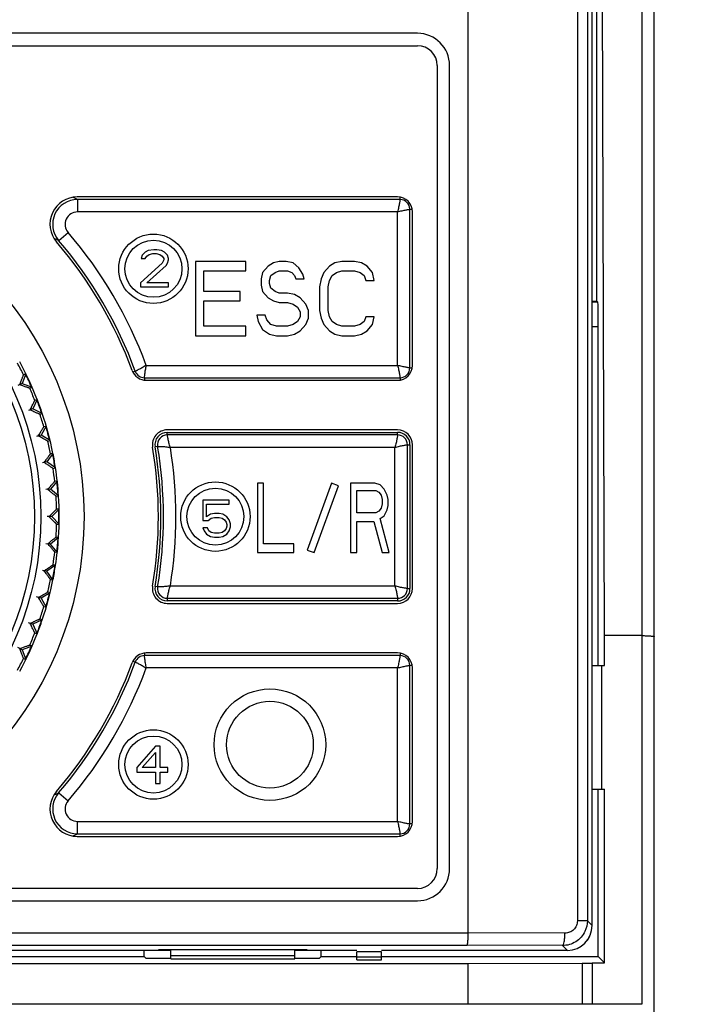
# Model space of a CAD drawing. Header units: millimetres. Extents: x 1117 to 38156, y -1945 to 7303.
# Tile 9 of 256: x 1289 to 1317, y 934 to 974. Entities that reach past the tile are written whole.
import ezdxf

# ---------------------------------------------------------------- set-up
doc = ezdxf.new("R2010")
doc.units = ezdxf.units.MM
doc.styles.get("Standard").update_dxf_attribs({"font": 'arial.ttf'})
doc.dimstyles.new('DIMSTYLE_1', dxfattribs={"dimtxt": 4.2, "dimasz": 3.6, "dimexe": 2.5, "dimexo": 0, "dimgap": 1.05, "dimtad": 1, "dimdsep": 46, "dimtxsty": 'Standard', "dimblk": '_FILLED', "dimblk1": '_FILLED', "dimblk2": '_FILLED', "dimcen": 0.09, "dimazin": 2, "dimtp": 0.01, "dimtm": 0.01, "dimtfac": 1, "dimtofl": 0, "dimtmove": 0, "dimatfit": 3, "dimldrblk": '_FILLED', "dimfxl": 0, "dimtolj": 1, "dimarcsym": 0})

# ---------------------------------------------------------------- blocks, each defined once
blk = doc.blocks.new('_FILLED')
at = {"color": 0, "linetype": 'ByBlock'}
blk.add_solid([(0, 0), (-1, 0.167), (-1, -0.167)], dxfattribs=at)
blk = doc.blocks.new('*D6')
at = {"color": 0, "linetype": 'Continuous', "lineweight": -2}
for p, q in [((1306.059, 1031.323), (1339.614, 1031.323)), ((1337.114, 1027.723), (1337.114, 840.923)), ((1306.059, 837.323), (1339.614, 837.323))]:
    blk.add_line(p, q, dxfattribs=at)
at = {"layer": 'Defpoints', "color": 0, "linetype": 'Continuous'}
for p in [(1306.059, 1031.323), (1306.059, 837.323), (1337.114, 837.323)]:
    blk.add_point(p, dxfattribs=at)
at = {"color": 0, "linetype": 'Continuous', "lineweight": -2, "xscale": 3.6, "yscale": 3.6, "zscale": 3.6}
for p, rotation in [((1337.114, 1031.323), 90), ((1337.114, 837.323), 270)]:
    blk.add_blockref('_FILLED', p, dxfattribs=dict(at, rotation=rotation))
at = {"color": 0, "linetype": 'Continuous', "insert": (1322.73, 934.519), "char_height": 10, "width": 9.25313, "attachment_point": 2, "rotation": 90, "line_spacing_factor": 0.9}
blk.add_mtext('\\A1;194', dxfattribs=at)
blk = doc.blocks.new('*D7')
at = {"color": 0, "linetype": 'Continuous', "lineweight": -2}
for p, q in [((1312.359, 1036.323), (1355.396, 1036.323)), ((1352.896, 1032.723), (1352.896, 836.923)), ((1301.309, 833.323), (1355.396, 833.323))]:
    blk.add_line(p, q, dxfattribs=at)
at = {"layer": 'Defpoints', "color": 0, "linetype": 'Continuous'}
for p in [(1312.359, 1036.323), (1301.309, 833.323), (1352.896, 833.323)]:
    blk.add_point(p, dxfattribs=at)
at = {"color": 0, "linetype": 'Continuous', "lineweight": -2, "xscale": 3.6, "yscale": 3.6, "zscale": 3.6}
for p, rotation in [((1352.896, 1036.323), 90), ((1352.896, 833.323), 270)]:
    blk.add_blockref('_FILLED', p, dxfattribs=dict(at, rotation=rotation))
at = {"color": 0, "linetype": 'Continuous', "insert": (1338.513, 934.741), "char_height": 10, "width": 9.25313, "attachment_point": 2, "rotation": 90, "line_spacing_factor": 0.9}
blk.add_mtext('\\A1;203', dxfattribs=at)

msp = doc.modelspace()

# ---------------------------------------------------------------- linework, layer by layer
at = {"linetype": 'Continuous'}
for p, q in [((1307.559, 937.032), (1307.559, 1021.416)), ((1311.963, 1020.384), (1311.963, 937.517)), ((1312.365, 1020.384), (1312.365, 937.515)), ((1314.559, 1019.971), (1314.559, 934.148)), ((1315.059, 862.323), (1315.059, 1019.971)), ((1312.559, 937.322), (1312.559, 1017.651)), ((1313.059, 949.023), (1312.934, 991.329)), ((1312.745, 962.523), (1312.745, 986.723)), ((1305.509, 973.323), (1250.609, 973.323)), ((1250.609, 972.823), (1305.509, 972.823)), ((1306.309, 972.023), (1306.309, 939.623)), ((1306.809, 939.623), (1306.809, 972.023)), ((1291.686, 966.667), (1291.627, 966.694)), ((1304.709, 966.723), (1291.784, 966.723)), ((1291.794, 966.618), (1291.794, 966.118)), ((1304.809, 966.618), (1291.794, 966.618)), ((1304.809, 966.618), (1304.809, 966.713)), ((1304.704, 966.118), (1291.794, 966.118)), ((1304.704, 959.927), (1304.704, 966.118)), ((1305.204, 959.823), (1305.204, 966.223)), ((1305.204, 966.223), (1305.299, 966.223)), ((1305.309, 959.923), (1305.309, 966.123)), ((1290.931, 965.011), (1290.85, 965.046)), ((1291.036, 964.966), (1291.415, 965.292)), ((1294.652, 964.561), (1294.527, 964.497)), ((1294.87, 964.593), (1294.652, 964.561)), ((1294.995, 964.593), (1294.87, 964.593)), ((1295.183, 964.561), (1294.995, 964.593)), ((1295.308, 964.497), (1295.183, 964.561)), ((1294.402, 964.369), (1294.37, 964.242)), ((1294.37, 964.242), (1294.527, 964.242)), ((1294.527, 964.497), (1294.402, 964.369)), ((1294.527, 964.242), (1294.589, 964.337)), ((1294.589, 964.337), (1294.683, 964.401)), ((1294.683, 964.401), (1294.839, 964.433)), ((1294.839, 964.433), (1294.964, 964.433)), ((1294.964, 964.433), (1295.12, 964.401)), ((1295.12, 964.401), (1295.214, 964.337)), ((1295.214, 964.337), (1295.277, 964.242)), ((1295.277, 964.178), (1295.214, 964.05)), ((1295.277, 964.242), (1295.277, 964.178)), ((1295.433, 964.369), (1295.308, 964.497)), ((1295.464, 964.242), (1295.433, 964.369)), ((1295.433, 964.05), (1295.464, 964.178)), ((1295.464, 964.178), (1295.464, 964.242)), ((1296.559, 964.123), (1296.559, 961.123)), ((1298.584, 964.123), (1296.559, 964.123)), ((1298.584, 963.74), (1298.584, 964.123)), ((1299.934, 964.123), (1299.709, 964.059)), ((1300.215, 964.123), (1299.934, 964.123)), ((1300.497, 964.059), (1300.215, 964.123)), ((1302.465, 964.123), (1302.184, 964.059)), ((1302.972, 964.123), (1302.465, 964.123)), ((1303.253, 964.059), (1302.972, 964.123)), ((1295.214, 964.05), (1294.339, 963.252)), ((1294.589, 963.252), (1295.37, 963.954)), ((1295.37, 963.954), (1295.433, 964.05)), ((1296.897, 962.91), (1296.897, 963.74)), ((1296.897, 963.74), (1298.584, 963.74)), ((1299.484, 963.931), (1299.259, 963.676)), ((1299.709, 964.059), (1299.484, 963.931)), ((1299.765, 963.676), (1299.934, 963.74)), ((1299.934, 963.74), (1300.272, 963.74)), ((1300.272, 963.74), (1300.44, 963.676)), ((1300.722, 963.867), (1300.497, 964.059)), ((1300.89, 963.612), (1300.722, 963.867)), ((1301.959, 963.931), (1301.734, 963.676)), ((1302.184, 964.059), (1301.959, 963.931)), ((1302.24, 963.676), (1302.465, 963.74)), ((1302.465, 963.74), (1302.972, 963.74)), ((1302.972, 963.74), (1303.197, 963.676)), ((1303.478, 963.931), (1303.253, 964.059)), ((1303.703, 963.676), (1303.478, 963.931)), ((1299.259, 963.676), (1299.203, 963.42)), ((1299.203, 963.42), (1299.203, 963.165)), ((1299.54, 963.357), (1299.597, 963.548)), ((1299.54, 963.229), (1299.54, 963.357)), ((1299.597, 963.548), (1299.765, 963.676)), ((1300.44, 963.676), (1300.553, 963.548)), ((1300.553, 963.548), (1300.609, 963.42)), ((1300.609, 963.42), (1300.947, 963.42)), ((1300.947, 963.42), (1300.89, 963.612)), ((1301.622, 963.42), (1301.565, 963.101)), ((1301.734, 963.676), (1301.622, 963.42)), ((1301.903, 963.101), (1301.959, 963.357)), ((1301.959, 963.357), (1302.072, 963.548)), ((1302.072, 963.548), (1302.24, 963.676)), ((1303.197, 963.676), (1303.365, 963.548)), ((1303.365, 963.548), (1303.422, 963.357)), ((1303.422, 963.357), (1303.759, 963.357)), ((1303.759, 963.357), (1303.703, 963.676)), ((1294.339, 963.252), (1294.339, 963.093)), ((1294.339, 963.093), (1295.464, 963.093)), ((1295.464, 963.252), (1294.589, 963.252)), ((1295.464, 963.093), (1295.464, 963.252)), ((1299.203, 963.165), (1299.259, 962.91)), ((1299.597, 963.038), (1299.54, 963.229)), ((1299.765, 962.91), (1299.597, 963.038)), ((1301.565, 963.101), (1301.565, 962.144)), ((1301.903, 962.144), (1301.903, 963.101)), ((1298.359, 962.91), (1296.897, 962.91)), ((1296.897, 961.506), (1296.897, 962.527)), ((1296.897, 962.527), (1298.359, 962.527)), ((1298.359, 962.527), (1298.359, 962.91)), ((1299.259, 962.91), (1299.484, 962.655)), ((1299.484, 962.655), (1299.709, 962.527)), ((1299.709, 962.527), (1299.934, 962.463)), ((1299.934, 962.846), (1299.765, 962.91)), ((1300.272, 962.846), (1299.934, 962.846)), ((1300.553, 962.782), (1300.272, 962.846)), ((1300.778, 962.655), (1300.553, 962.782)), ((1301.003, 962.399), (1300.778, 962.655)), ((1312.559, 962.523), (1312.745, 962.523)), ((1312.789, 962.479), (1312.745, 962.523)), ((1299.934, 962.463), (1300.272, 962.463)), ((1300.272, 962.463), (1300.497, 962.399)), ((1300.497, 962.399), (1300.665, 962.272)), ((1300.665, 962.272), (1300.778, 962.08)), ((1301.115, 962.144), (1301.003, 962.399)), ((1301.115, 961.825), (1301.115, 962.144)), ((1301.565, 962.144), (1301.622, 961.825)), ((1301.959, 961.889), (1301.903, 962.144)), ((1312.789, 962.479), (1312.559, 962.479)), ((1299.034, 961.952), (1299.09, 961.697)), ((1299.372, 961.952), (1299.034, 961.952)), ((1299.428, 961.761), (1299.372, 961.952)), ((1299.597, 961.569), (1299.428, 961.761)), ((1300.778, 961.889), (1300.665, 961.697)), ((1300.778, 962.08), (1300.778, 961.889)), ((1301.003, 961.569), (1301.115, 961.825)), ((1301.622, 961.825), (1301.734, 961.569)), ((1302.072, 961.697), (1301.959, 961.889)), ((1303.422, 961.889), (1303.365, 961.697)), ((1303.759, 961.889), (1303.422, 961.889)), ((1303.703, 961.569), (1303.759, 961.889)), ((1298.584, 961.506), (1296.897, 961.506)), ((1298.584, 961.123), (1298.584, 961.506)), ((1299.09, 961.697), (1299.259, 961.378)), ((1299.259, 961.378), (1299.54, 961.186)), ((1299.822, 961.506), (1299.597, 961.569)), ((1300.272, 961.506), (1299.822, 961.506)), ((1300.497, 961.569), (1300.272, 961.506)), ((1300.665, 961.697), (1300.497, 961.569)), ((1300.778, 961.314), (1301.003, 961.569)), ((1301.734, 961.569), (1301.959, 961.314)), ((1302.24, 961.569), (1302.072, 961.697)), ((1302.465, 961.506), (1302.24, 961.569)), ((1302.972, 961.506), (1302.465, 961.506)), ((1303.197, 961.569), (1302.972, 961.506)), ((1303.365, 961.697), (1303.197, 961.569)), ((1303.478, 961.314), (1303.703, 961.569)), ((1312.806, 961.479), (1312.559, 961.479)), ((1312.806, 947.823), (1312.806, 961.479)), ((1296.559, 961.123), (1298.584, 961.123)), ((1299.54, 961.186), (1299.822, 961.123)), ((1299.822, 961.123), (1300.272, 961.123)), ((1300.272, 961.123), (1300.553, 961.186)), ((1300.553, 961.186), (1300.778, 961.314)), ((1301.959, 961.314), (1302.184, 961.186)), ((1302.184, 961.186), (1302.465, 961.123)), ((1302.465, 961.123), (1302.972, 961.123)), ((1302.972, 961.123), (1303.253, 961.186)), ((1303.253, 961.186), (1303.478, 961.314)), ((1294.573, 959.927), (1304.704, 959.927)), ((1305.204, 959.823), (1305.299, 959.823)), ((1289.712, 959.586), (1289.568, 959.189)), ((1289.712, 959.586), (1289.62, 959.543)), ((1294.127, 959.687), (1294.039, 959.655)), ((1294.498, 959.428), (1294.498, 959.333)), ((1294.498, 959.428), (1304.809, 959.428)), ((1304.809, 959.428), (1304.809, 959.332)), ((1289.569, 959.19), (1289.395, 959.109)), ((1289.568, 959.189), (1289.465, 959.141)), ((1289.568, 959.189), (1289.964, 959.045)), ((1289.872, 959.002), (1289.964, 959.045)), ((1294.568, 959.323), (1304.709, 959.323)), ((1289.993, 958.166), (1289.813, 958.101)), ((1289.991, 958.166), (1289.885, 958.127)), ((1290.17, 958.548), (1289.991, 958.166)), ((1290.374, 957.987), (1289.991, 958.166)), ((1290.17, 958.548), (1290.074, 958.513)), ((1290.278, 957.953), (1290.374, 957.987)), ((1290.536, 957.475), (1290.325, 957.109)), ((1290.536, 957.475), (1290.437, 957.448)), ((1290.326, 957.11), (1290.141, 957.06)), ((1290.325, 957.109), (1290.215, 957.08)), ((1290.69, 956.898), (1290.325, 957.109)), ((1304.709, 957.323), (1295.418, 957.323)), ((1295.418, 957.118), (1295.418, 957.223)), ((1295.418, 957.223), (1304.709, 957.223)), ((1304.709, 957.118), (1295.418, 957.118)), ((1304.709, 957.118), (1304.709, 957.223)), ((1290.592, 956.872), (1290.69, 956.898)), ((1295.029, 956.658), (1294.925, 956.64)), ((1304.604, 956.618), (1295.541, 956.618)), ((1304.604, 951.027), (1304.604, 956.618)), ((1305.104, 950.923), (1305.104, 956.723)), ((1305.104, 956.723), (1305.209, 956.723)), ((1305.209, 956.723), (1305.209, 950.923)), ((1305.309, 950.923), (1305.309, 956.723)), ((1290.806, 956.373), (1290.564, 956.028)), ((1290.806, 956.373), (1290.706, 956.356)), ((1290.566, 956.028), (1290.377, 955.995)), ((1290.564, 956.028), (1290.453, 956.008)), ((1290.91, 955.786), (1290.564, 956.028)), ((1290.81, 955.768), (1290.91, 955.786)), ((1290.98, 955.252), (1290.709, 954.929)), ((1290.98, 955.252), (1290.879, 955.244)), ((1299.059, 955.173), (1299.059, 952.373)), ((1299.304, 955.173), (1299.059, 955.173)), ((1299.304, 952.73), (1299.304, 955.173)), ((1302.041, 955.173), (1301.059, 952.475)), ((1301.341, 952.373), (1302.323, 955.07)), ((1302.323, 955.07), (1302.041, 955.173)), ((1302.816, 955.173), (1302.816, 952.373)), ((1303.796, 955.173), (1302.816, 955.173)), ((1304, 955.113), (1303.796, 955.173)), ((1304.163, 954.934), (1304, 955.113)), ((1290.711, 954.93), (1290.519, 954.913)), ((1290.709, 954.929), (1290.596, 954.919)), ((1291.032, 954.658), (1290.709, 954.929)), ((1290.931, 954.649), (1291.032, 954.658)), ((1303.061, 953.981), (1303.061, 954.875)), ((1303.061, 954.875), (1303.837, 954.875)), ((1303.837, 954.875), (1303.959, 954.815)), ((1303.959, 954.815), (1304.041, 954.696)), ((1304.041, 954.696), (1304.082, 954.517)), ((1304.286, 954.696), (1304.163, 954.934)), ((1304.327, 954.517), (1304.286, 954.696)), ((1296.849, 954.493), (1296.849, 953.663)), ((1297.912, 954.493), (1296.849, 954.493)), ((1297.005, 953.822), (1297.005, 954.333)), ((1297.005, 954.333), (1297.912, 954.333)), ((1297.912, 954.333), (1297.912, 954.493)), ((1304.082, 954.339), (1304.041, 954.16)), ((1304.082, 954.517), (1304.082, 954.339)), ((1304.286, 954.1), (1304.327, 954.279)), ((1304.327, 954.279), (1304.327, 954.517)), ((1290.759, 953.823), (1290.567, 953.823)), ((1290.757, 953.823), (1290.644, 953.823)), ((1291.056, 954.121), (1290.757, 953.823)), ((1291.056, 953.524), (1290.757, 953.823)), ((1291.056, 954.121), (1290.954, 954.121)), ((1297.162, 953.918), (1297.005, 953.822)), ((1297.318, 953.95), (1297.162, 953.918)), ((1297.193, 953.759), (1297.318, 953.79)), ((1297.505, 953.95), (1297.318, 953.95)), ((1297.318, 953.79), (1297.505, 953.79)), ((1297.662, 953.918), (1297.505, 953.95)), ((1297.505, 953.79), (1297.63, 953.759)), ((1297.818, 953.822), (1297.662, 953.918)), ((1297.912, 953.695), (1297.818, 953.822)), ((1303.837, 953.981), (1303.061, 953.981)), ((1303.959, 954.041), (1303.837, 953.981)), ((1304.041, 954.16), (1303.959, 954.041)), ((1304, 953.743), (1304.163, 953.862)), ((1304.163, 953.862), (1304.286, 954.1)), ((1290.954, 953.524), (1291.056, 953.524)), ((1296.849, 953.663), (1297.068, 953.663)), ((1297.068, 953.663), (1297.193, 953.759)), ((1297.63, 953.759), (1297.724, 953.695)), ((1297.724, 953.695), (1297.787, 953.599)), ((1297.787, 953.599), (1297.818, 953.503)), ((1297.818, 953.439), (1297.787, 953.344)), ((1297.818, 953.503), (1297.818, 953.439)), ((1297.974, 953.535), (1297.912, 953.695)), ((1297.912, 953.248), (1297.974, 953.408)), ((1297.974, 953.408), (1297.974, 953.535)), ((1303.061, 952.373), (1303.061, 953.624)), ((1303.061, 953.624), (1303.755, 953.624)), ((1303.755, 953.624), (1304.082, 952.373)), ((1304.367, 952.373), (1304, 953.743)), ((1291.032, 952.987), (1290.709, 952.716)), ((1291.032, 952.987), (1290.931, 952.996)), ((1296.849, 953.376), (1296.912, 953.248)), ((1297.037, 953.376), (1296.849, 953.376)), ((1296.912, 953.248), (1297.005, 953.12)), ((1297.005, 953.12), (1297.162, 953.025)), ((1297.099, 953.248), (1297.037, 953.376)), ((1297.193, 953.184), (1297.099, 953.248)), ((1297.162, 953.025), (1297.318, 952.993)), ((1297.318, 953.152), (1297.193, 953.184)), ((1297.505, 953.152), (1297.318, 953.152)), ((1297.318, 952.993), (1297.505, 952.993)), ((1297.63, 953.184), (1297.505, 953.152)), ((1297.505, 952.993), (1297.662, 953.025)), ((1297.724, 953.248), (1297.63, 953.184)), ((1297.662, 953.025), (1297.818, 953.12)), ((1297.787, 953.344), (1297.724, 953.248)), ((1297.818, 953.12), (1297.912, 953.248)), ((1290.711, 952.716), (1290.519, 952.732)), ((1290.709, 952.716), (1290.596, 952.726)), ((1290.98, 952.393), (1290.709, 952.716)), ((1300.529, 952.73), (1299.304, 952.73)), ((1300.529, 952.373), (1300.529, 952.73)), ((1290.879, 952.402), (1290.98, 952.393)), ((1299.059, 952.373), (1300.529, 952.373)), ((1301.059, 952.475), (1301.341, 952.373)), ((1302.816, 952.373), (1303.061, 952.373)), ((1304.082, 952.373), (1304.367, 952.373)), ((1290.91, 951.86), (1290.564, 951.618)), ((1290.91, 951.86), (1290.81, 951.877)), ((1290.566, 951.617), (1290.377, 951.651)), ((1290.564, 951.618), (1290.453, 951.637)), ((1290.806, 951.272), (1290.564, 951.618)), ((1290.706, 951.29), (1290.806, 951.272)), ((1295.029, 950.988), (1294.925, 951.005)), ((1295.543, 951.027), (1304.604, 951.027)), ((1290.69, 950.747), (1290.325, 950.536)), ((1290.69, 950.747), (1290.592, 950.773)), ((1305.104, 950.923), (1305.209, 950.923)), ((1290.326, 950.536), (1290.141, 950.585)), ((1290.325, 950.536), (1290.215, 950.565)), ((1290.325, 950.536), (1290.536, 950.171)), ((1295.418, 950.528), (1295.418, 950.423)), ((1295.418, 950.528), (1304.709, 950.528)), ((1304.709, 950.423), (1295.418, 950.423)), ((1295.418, 950.323), (1304.709, 950.323)), ((1304.709, 950.528), (1304.709, 950.423)), ((1290.437, 950.197), (1290.536, 950.171)), ((1289.993, 949.479), (1289.813, 949.545)), ((1289.991, 949.48), (1289.885, 949.518)), ((1290.374, 949.658), (1289.991, 949.48)), ((1289.991, 949.48), (1290.17, 949.097)), ((1290.374, 949.658), (1290.278, 949.693)), ((1290.074, 949.132), (1290.17, 949.097)), ((1313.059, 947.823), (1313.059, 949.023)), ((1314.559, 949.023), (1313.059, 949.023)), ((1289.964, 948.6), (1289.872, 948.643)), ((1289.569, 948.455), (1289.395, 948.537)), ((1289.568, 948.456), (1289.465, 948.504)), ((1289.964, 948.6), (1289.568, 948.456)), ((1289.568, 948.456), (1289.712, 948.06)), ((1294.498, 948.312), (1294.498, 948.218)), ((1304.709, 948.323), (1294.568, 948.323)), ((1304.809, 948.313), (1304.809, 948.218)), ((1289.62, 948.103), (1289.712, 948.06)), ((1294.039, 947.99), (1294.127, 947.958)), ((1304.809, 948.218), (1294.498, 948.218)), ((1304.704, 947.718), (1294.573, 947.718)), ((1304.704, 941.527), (1304.704, 947.718)), ((1305.204, 941.423), (1305.204, 947.823)), ((1305.299, 947.823), (1305.204, 947.823)), ((1305.309, 941.523), (1305.309, 947.723)), ((1312.559, 947.823), (1313.059, 947.823)), ((1312.936, 947.823), (1312.936, 942.823)), ((1294.939, 944.563), (1294.189, 943.701)), ((1294.408, 943.701), (1294.939, 944.307)), ((1295.127, 944.563), (1294.939, 944.563)), ((1294.939, 944.307), (1294.939, 943.701)), ((1295.127, 943.701), (1295.127, 944.563)), ((1294.189, 943.701), (1294.189, 943.509)), ((1294.189, 943.509), (1294.939, 943.509)), ((1294.939, 943.701), (1294.408, 943.701)), ((1294.939, 943.509), (1294.939, 943.063)), ((1295.439, 943.701), (1295.127, 943.701)), ((1295.127, 943.063), (1295.127, 943.509)), ((1295.127, 943.509), (1295.439, 943.509)), ((1295.439, 943.509), (1295.439, 943.701)), ((1294.939, 943.063), (1295.127, 943.063)), ((1290.985, 942.657), (1291.036, 942.679)), ((1291.036, 942.679), (1291.415, 942.353)), ((1312.559, 942.823), (1313.059, 942.823)), ((1312.806, 936.076), (1312.806, 942.823)), ((1313.059, 935.823), (1313.059, 942.823)), ((1291.794, 941.028), (1291.794, 941.527)), ((1291.794, 941.527), (1304.704, 941.527)), ((1305.299, 941.423), (1305.204, 941.423)), ((1291.746, 941.005), (1291.794, 941.028)), ((1291.784, 940.923), (1304.709, 940.923)), ((1291.794, 941.028), (1304.809, 941.028)), ((1304.809, 940.932), (1304.809, 941.028)), ((1305.509, 938.823), (1250.609, 938.823)), ((1250.609, 938.323), (1305.509, 938.323)), ((1312.365, 937.517), (1311.963, 937.517)), ((1312.559, 937.322), (1312.365, 937.517)), ((1248.559, 937.032), (1307.559, 937.032)), ((1311.461, 937.019), (1307.559, 937.032)), ((1248.609, 936.532), (1307.51, 936.532)), ((1295.559, 936.323), (1260.559, 936.323)), ((1294.487, 936.076), (1294.487, 936.323)), ((1295.059, 936.323), (1295.059, 936.349)), ((1301.059, 936.349), (1295.059, 936.349)), ((1295.559, 935.98), (1295.559, 936.349)), ((1300.559, 935.98), (1300.559, 936.349)), ((1303.059, 936.323), (1300.559, 936.323)), ((1301.059, 936.323), (1301.059, 936.349)), ((1301.631, 936.076), (1301.631, 936.323)), ((1311.559, 936.323), (1304.059, 936.323)), ((1311.363, 936.519), (1307.51, 936.532)), ((1311.559, 936.323), (1311.363, 936.519)), ((1261.631, 936.076), (1294.487, 936.076)), ((1294.487, 936.076), (1294.559, 936.004)), ((1294.559, 936.004), (1295.559, 936.004)), ((1295.559, 936.123), (1300.559, 936.123)), ((1295.559, 935.98), (1300.559, 935.98)), ((1300.559, 936.004), (1301.559, 936.004)), ((1301.631, 936.076), (1301.559, 936.004)), ((1301.631, 936.076), (1303.059, 936.076)), ((1303.059, 935.936), (1303.059, 936.261)), ((1304.059, 936.261), (1303.059, 936.261)), ((1304.059, 936.052), (1303.059, 936.052)), ((1303.059, 935.936), (1304.059, 935.936)), ((1304.059, 935.936), (1304.059, 936.261)), ((1304.059, 936.076), (1312.806, 936.076)), ((1313.059, 935.823), (1312.806, 936.076)), ((1248.559, 935.788), (1307.559, 935.788)), ((1307.559, 935.788), (1312.157, 935.804)), ((1307.559, 934.159), (1307.559, 935.788)), ((1312.157, 935.804), (1312.157, 934.154)), ((1312.559, 935.823), (1313.059, 935.823)), ((1312.559, 935.812), (1312.559, 934.151)), ((1307.559, 934.159), (1248.559, 934.159)), ((1312.157, 934.154), (1307.559, 934.159)), ((1314.559, 934.148), (1312.559, 934.148))]:
    msp.add_line(p, q, dxfattribs=at)
for centre, radius in [((1278.059, 953.823), 14), ((1278.059, 953.823), 12.258), ((1278.059, 953.823), 12), ((1294.859, 963.823), 1.4), ((1294.859, 963.823), 1.15), ((1297.359, 953.823), 1.4), ((1297.359, 953.823), 1.15), ((1299.559, 944.623), 2.25), ((1299.559, 944.623), 1.75), ((1294.859, 943.823), 1.4), ((1294.859, 943.823), 1.15)]:
    msp.add_circle(centre, radius, dxfattribs=at)
for centre, radius, start, end in [((1305.509, 972.023), 1.3, 0, 90), ((1305.509, 972.023), 0.8, 0, 90), ((1291.784, 965.623), 1.1, 90, 220.6876), ((1291.794, 965.618), 1, 90.0182, 220.6368), ((1275.185, 930.46), 39.79, 65.3277, 65.4991), ((1304.709, 966.123), 0.6, 0, 90), ((1304.809, 966.223), 0.395, 0, 90), ((1291.794, 965.618), 0.5, 89.9797, 220.668), ((1275.722, 929.605), 38.535, 66.5844, 66.7533), ((1278.059, 953.823), 17, 20.2789, 40.6876), ((1278.059, 953.823), 17.105, 20.051, 40.6549), ((1278.059, 953.823), 17.605, 20.2886, 40.6553), ((1278.059, 953.823), 12.898, 26.325, 28.675), ((1278.059, 953.823), 13, 21.3147, 28.6853), ((1304.709, 959.923), 0.6, 270, 0), ((1304.809, 959.823), 0.395, 270, 0), ((1278.059, 953.823), 12.983, 23.6796, 26.3193), ((1294.568, 959.923), 0.6, 200.2789, 270), ((1294.498, 959.823), 0.395, 200.051, 270), ((1278.059, 953.823), 12.898, 21.325, 23.675), ((1278.059, 953.823), 12.983, 18.6983, 21.1577), ((1278.059, 953.823), 13, 18.6934, 21.3099), ((1278.059, 953.823), 12.898, 16.325, 18.675), ((1278.059, 953.823), 13, 11.3147, 18.6853), ((1278.059, 953.823), 12.983, 13.6789, 16.323), ((1295.418, 956.723), 0.6, 90, 189.484), ((1295.418, 956.723), 0.5, 90, 189.484), ((1295.418, 956.723), 0.395, 90, 189.484), ((1304.709, 956.723), 0.6, 0, 90), ((1304.709, 956.723), 0.5, 0, 90), ((1304.709, 956.723), 0.395, 0, 90), ((1278.059, 953.823), 12.898, 11.325, 13.675), ((1278.059, 953.823), 17, 350.516, 9.484), ((1278.059, 953.823), 17.1, 350.516, 9.484), ((1278.059, 953.823), 17.205, 350.516, 9.484), ((1278.059, 953.823), 17.705, 350.9167, 9.0839), ((1278.059, 953.823), 12.983, 8.6978, 11.1544), ((1278.059, 953.823), 13, 8.6928, 11.3076), ((1278.059, 953.823), 12.898, 6.325, 8.675), ((1278.059, 953.823), 13, 3.7007, 8.6853), ((1278.059, 953.823), 12.983, 3.699, 6.332), ((1278.059, 953.823), 12.898, 1.325, 3.675), ((1278.059, 953.823), 13, 356.3147, 3.6853), ((1278.059, 953.823), 12.983, 358.6827, 1.1682), ((1278.059, 953.823), 12.898, 356.325, 358.675), ((1278.059, 953.823), 13, 351.3147, 356.2993), ((1278.059, 953.823), 12.983, 353.668, 356.301), ((1278.059, 953.823), 12.898, 351.325, 353.675), ((1278.059, 953.823), 12.983, 348.6973, 351.1549), ((1278.059, 953.823), 13, 348.6924, 351.3072), ((1278.059, 953.823), 13, 341.3147, 348.6853), ((1278.059, 953.823), 12.898, 346.325, 348.675), ((1295.418, 950.923), 0.6, 170.516, 270), ((1295.418, 950.923), 0.5, 170.516, 270), ((1278.059, 953.823), 12.983, 343.677, 346.3211), ((1295.418, 950.923), 0.395, 170.516, 270), ((1304.709, 950.923), 0.6, 270, 0), ((1304.709, 950.923), 0.5, 270, 0), ((1304.709, 950.923), 0.395, 270, 0), ((1278.059, 953.823), 12.898, 341.325, 343.675), ((1278.059, 953.823), 12.983, 338.6951, 341.1531), ((1278.059, 953.823), 13, 338.6901, 341.3066), ((1278.059, 953.823), 13, 331.3147, 338.6853), ((1278.059, 953.823), 12.898, 336.325, 338.675), ((1278.059, 953.823), 12.983, 333.6807, 336.3204), ((1294.568, 947.723), 0.6, 90, 159.7211), ((1304.709, 947.723), 0.6, 0, 90), ((1278.059, 953.823), 12.898, 331.325, 333.675), ((1278.059, 953.823), 17, 319.3124, 339.7211), ((1278.059, 953.823), 17.105, 319.345, 339.949), ((1294.498, 947.823), 0.395, 90, 159.949), ((1304.809, 947.823), 0.395, 0, 90), ((1278.059, 953.823), 17.605, 319.3447, 339.7115), ((1291.784, 942.023), 1.1, 139.3124, 270), ((1291.794, 942.028), 1, 139.3632, 269.9818), ((1275.688, 978.12), 38.622, 293.1156, 293.3337), ((1291.794, 942.027), 0.5, 139.3329, 270.0204), ((1304.709, 941.523), 0.6, 270, 0), ((1304.809, 941.423), 0.395, 270, 0), ((1275.28, 976.976), 39.561, 294.3927, 294.5966), ((1305.509, 939.623), 1.3, 270, 0), ((1305.509, 939.623), 0.8, 270, 0)]:
    msp.add_arc(centre, radius, start, end, dxfattribs=at)
for centre, major_axis, ratio, start_param, end_param in [((1312.788, 961.479), (0, 1), 0.017455, -1.570796, -0.017453), ((1311.559, 937.323), (-0.707, 0.707), 0.999695, -3.926839, -2.356347), ((1311.559, 937.323), (0.707, -0.707), 0.999695, 0.15704, 0.426971), ((1312.059, 935.812), (0.5, 0), 0.017455, -1.373401, 0), ((1312.059, 934.151), (0.5, 0), 0.005236, 0, 1.373401)]:
    msp.add_ellipse(centre, major_axis=major_axis, ratio=ratio, start_param=start_param, end_param=end_param, dxfattribs=at)
for points, knots in [([(1304.809, 966.618), (1304.809, 966.614), (1304.807, 966.6), (1304.803, 966.57), (1304.795, 966.523), (1304.784, 966.461), (1304.77, 966.386), (1304.744, 966.27), (1304.723, 966.179), (1304.704, 966.118)], [0, 0, 0, 0, 0.022317, 0.081844, 0.176208, 0.301587, 0.452932, 0.624181, 1, 1, 1, 1]), ([(1304.704, 966.118), (1304.766, 966.136), (1304.881, 966.164), (1305.019, 966.193), (1305.11, 966.209), (1305.157, 966.217), (1305.187, 966.22), (1305.2, 966.223), (1305.204, 966.223)], [0, 0, 0, 0, 0.375828, 0.698411, 0.823801, 0.918165, 0.977677, 1, 1, 1, 1]), ([(1294.571, 959.927), (1294.518, 959.894), (1294.415, 959.835), (1294.293, 959.769), (1294.212, 959.728), (1294.17, 959.707), (1294.143, 959.695), (1294.131, 959.688), (1294.127, 959.687)], [0, 0, 0, 0, 0.377312, 0.699761, 0.824674, 0.91856, 0.977761, 1, 1, 1, 1]), ([(1294.498, 959.428), (1294.498, 959.431), (1294.5, 959.445), (1294.503, 959.474), (1294.508, 959.521), (1294.519, 959.611), (1294.539, 959.749), (1294.559, 959.865), (1294.571, 959.927)], [0, 0, 0, 0, 0.02224, 0.081451, 0.175349, 0.300268, 0.622712, 1, 1, 1, 1]), ([(1304.704, 959.927), (1304.723, 959.866), (1304.751, 959.75), (1304.779, 959.613), (1304.795, 959.522), (1304.803, 959.475), (1304.806, 959.445), (1304.809, 959.431), (1304.809, 959.428)], [0, 0, 0, 0, 0.375828, 0.698411, 0.823801, 0.918165, 0.977677, 1, 1, 1, 1]), ([(1305.204, 959.823), (1305.2, 959.823), (1305.187, 959.825), (1305.157, 959.829), (1305.11, 959.837), (1305.048, 959.848), (1304.973, 959.862), (1304.856, 959.887), (1304.766, 959.909), (1304.704, 959.927)], [0, 0, 0, 0, 0.022317, 0.081844, 0.176208, 0.301587, 0.452932, 0.624181, 1, 1, 1, 1]), ([(1289.465, 959.141), (1289.475, 959.168), (1289.494, 959.22), (1289.522, 959.294), (1289.548, 959.362), (1289.57, 959.421), (1289.587, 959.464), (1289.598, 959.493), (1289.605, 959.51), (1289.611, 959.523), (1289.615, 959.533), (1289.618, 959.539), (1289.619, 959.542), (1289.62, 959.543)], [0, 0, 0, 0, 0.199481, 0.385367, 0.554329, 0.702459, 0.82537, 0.875938, 0.918501, 0.952563, 0.977679, 0.993532, 1, 1, 1, 1]), ([(1289.872, 959.002), (1289.871, 959.002), (1289.868, 959.003), (1289.861, 959.004), (1289.851, 959.008), (1289.837, 959.012), (1289.82, 959.018), (1289.79, 959.027), (1289.747, 959.042), (1289.687, 959.063), (1289.619, 959.087), (1289.544, 959.113), (1289.492, 959.132), (1289.465, 959.141)], [0, 0, 0, 0, 0.006467, 0.022314, 0.047417, 0.081484, 0.124046, 0.174615, 0.297555, 0.445709, 0.614672, 0.800566, 1, 1, 1, 1]), ([(1289.885, 958.127), (1289.897, 958.153), (1289.921, 958.203), (1289.955, 958.274), (1289.987, 958.339), (1290.014, 958.396), (1290.035, 958.438), (1290.048, 958.465), (1290.057, 958.482), (1290.063, 958.494), (1290.068, 958.504), (1290.072, 958.51), (1290.073, 958.513), (1290.074, 958.513)], [0, 0, 0, 0, 0.199481, 0.385367, 0.554329, 0.702459, 0.82537, 0.875938, 0.918501, 0.952563, 0.977679, 0.993532, 1, 1, 1, 1]), ([(1290.278, 957.953), (1290.277, 957.952), (1290.274, 957.954), (1290.268, 957.956), (1290.258, 957.96), (1290.245, 957.966), (1290.228, 957.973), (1290.199, 957.985), (1290.157, 958.004), (1290.1, 958.03), (1290.034, 958.059), (1289.961, 958.092), (1289.911, 958.115), (1289.885, 958.127)], [0, 0, 0, 0, 0.006467, 0.022314, 0.047417, 0.081484, 0.124046, 0.174615, 0.297555, 0.445709, 0.614672, 0.800566, 1, 1, 1, 1]), ([(1290.215, 957.08), (1290.23, 957.105), (1290.258, 957.152), (1290.298, 957.221), (1290.335, 957.283), (1290.367, 957.337), (1290.391, 957.376), (1290.408, 957.403), (1290.417, 957.418), (1290.425, 957.43), (1290.431, 957.44), (1290.435, 957.445), (1290.437, 957.448), (1290.437, 957.448)], [0, 0, 0, 0, 0.199481, 0.385367, 0.554329, 0.702459, 0.82537, 0.875938, 0.918501, 0.952563, 0.977679, 0.993532, 1, 1, 1, 1]), ([(1290.592, 956.872), (1290.591, 956.872), (1290.588, 956.874), (1290.582, 956.876), (1290.572, 956.881), (1290.559, 956.888), (1290.543, 956.896), (1290.516, 956.911), (1290.476, 956.933), (1290.42, 956.964), (1290.357, 956.999), (1290.288, 957.039), (1290.24, 957.066), (1290.215, 957.08)], [0, 0, 0, 0, 0.006467, 0.022314, 0.047417, 0.081484, 0.124046, 0.174615, 0.297555, 0.445709, 0.614672, 0.800566, 1, 1, 1, 1]), ([(1295.542, 956.618), (1295.521, 956.679), (1295.495, 956.769), (1295.465, 956.885), (1295.448, 956.96), (1295.435, 957.023), (1295.426, 957.07), (1295.421, 957.1), (1295.418, 957.114), (1295.418, 957.118)], [0, 0, 0, 0, 0.374733, 0.54588, 0.697414, 0.823133, 0.917847, 0.977626, 1, 1, 1, 1]), ([(1304.709, 957.118), (1304.709, 957.114), (1304.707, 957.1), (1304.703, 957.07), (1304.695, 957.023), (1304.684, 956.961), (1304.67, 956.886), (1304.644, 956.77), (1304.623, 956.679), (1304.604, 956.618)], [0, 0, 0, 0, 0.022317, 0.081844, 0.176208, 0.301587, 0.452932, 0.624181, 1, 1, 1, 1]), ([(1295.029, 956.658), (1295.033, 956.658), (1295.047, 956.658), (1295.077, 956.658), (1295.125, 956.657), (1295.189, 956.655), (1295.266, 956.65), (1295.385, 956.64), (1295.478, 956.629), (1295.542, 956.618)], [0, 0, 0, 0, 0.022378, 0.082099, 0.176784, 0.302499, 0.454031, 0.625197, 1, 1, 1, 1]), ([(1304.604, 956.618), (1304.666, 956.636), (1304.781, 956.664), (1304.919, 956.693), (1305.01, 956.709), (1305.057, 956.717), (1305.087, 956.72), (1305.1, 956.723), (1305.104, 956.723)], [0, 0, 0, 0, 0.375828, 0.698411, 0.823801, 0.918165, 0.977677, 1, 1, 1, 1]), ([(1290.453, 956.008), (1290.469, 956.031), (1290.502, 956.076), (1290.548, 956.141), (1290.59, 956.2), (1290.627, 956.251), (1290.654, 956.288), (1290.673, 956.313), (1290.683, 956.327), (1290.692, 956.339), (1290.699, 956.348), (1290.703, 956.352), (1290.705, 956.355), (1290.706, 956.356)], [0, 0, 0, 0, 0.199481, 0.385367, 0.554329, 0.702459, 0.82537, 0.875938, 0.918501, 0.952563, 0.977679, 0.993532, 1, 1, 1, 1]), ([(1290.81, 955.768), (1290.809, 955.768), (1290.806, 955.77), (1290.8, 955.773), (1290.791, 955.779), (1290.779, 955.787), (1290.764, 955.797), (1290.738, 955.814), (1290.699, 955.839), (1290.647, 955.875), (1290.588, 955.916), (1290.522, 955.96), (1290.476, 955.992), (1290.453, 956.008)], [0, 0, 0, 0, 0.006467, 0.022314, 0.047417, 0.081484, 0.124046, 0.174615, 0.297555, 0.445709, 0.614672, 0.800566, 1, 1, 1, 1]), ([(1290.596, 954.919), (1290.615, 954.941), (1290.651, 954.983), (1290.702, 955.044), (1290.749, 955.098), (1290.791, 955.146), (1290.821, 955.181), (1290.842, 955.204), (1290.854, 955.218), (1290.864, 955.228), (1290.871, 955.236), (1290.876, 955.241), (1290.878, 955.244), (1290.879, 955.244)], [0, 0, 0, 0, 0.199481, 0.385367, 0.554329, 0.702459, 0.82537, 0.875938, 0.918501, 0.952563, 0.977679, 0.993532, 1, 1, 1, 1]), ([(1290.931, 954.649), (1290.93, 954.649), (1290.927, 954.652), (1290.922, 954.655), (1290.913, 954.662), (1290.902, 954.671), (1290.887, 954.682), (1290.863, 954.701), (1290.827, 954.73), (1290.778, 954.77), (1290.722, 954.816), (1290.661, 954.866), (1290.618, 954.901), (1290.596, 954.919)], [0, 0, 0, 0, 0.006467, 0.022314, 0.047417, 0.081484, 0.124046, 0.174615, 0.297555, 0.445709, 0.614672, 0.800566, 1, 1, 1, 1]), ([(1290.644, 953.823), (1290.664, 953.843), (1290.704, 953.881), (1290.761, 953.937), (1290.812, 953.987), (1290.858, 954.031), (1290.891, 954.063), (1290.913, 954.085), (1290.927, 954.097), (1290.937, 954.107), (1290.945, 954.114), (1290.951, 954.118), (1290.953, 954.121), (1290.954, 954.121)], [0, 0, 0, 0, 0.199427, 0.385377, 0.554373, 0.70251, 0.825451, 0.876005, 0.918557, 0.952613, 0.977701, 0.993537, 1, 1, 1, 1]), ([(1290.954, 953.524), (1290.953, 953.524), (1290.951, 953.527), (1290.945, 953.531), (1290.937, 953.538), (1290.927, 953.548), (1290.913, 953.561), (1290.891, 953.582), (1290.858, 953.614), (1290.812, 953.658), (1290.761, 953.708), (1290.704, 953.764), (1290.664, 953.803), (1290.644, 953.823)], [0, 0, 0, 0, 0.006479, 0.022341, 0.047413, 0.081454, 0.12405, 0.174642, 0.297539, 0.445684, 0.614743, 0.800679, 1, 1, 1, 1]), ([(1290.596, 952.726), (1290.618, 952.744), (1290.661, 952.779), (1290.722, 952.83), (1290.778, 952.875), (1290.827, 952.915), (1290.863, 952.944), (1290.887, 952.963), (1290.902, 952.975), (1290.913, 952.983), (1290.922, 952.99), (1290.927, 952.994), (1290.93, 952.996), (1290.931, 952.996)], [0, 0, 0, 0, 0.199481, 0.385367, 0.554329, 0.702459, 0.82537, 0.875938, 0.918501, 0.952563, 0.977679, 0.993532, 1, 1, 1, 1]), ([(1290.879, 952.402), (1290.878, 952.402), (1290.876, 952.405), (1290.871, 952.409), (1290.864, 952.417), (1290.854, 952.428), (1290.842, 952.441), (1290.821, 952.464), (1290.791, 952.499), (1290.749, 952.547), (1290.702, 952.602), (1290.651, 952.662), (1290.615, 952.704), (1290.596, 952.726)], [0, 0, 0, 0, 0.006467, 0.022314, 0.047417, 0.081484, 0.124046, 0.174615, 0.297555, 0.445709, 0.614672, 0.800566, 1, 1, 1, 1]), ([(1290.453, 951.637), (1290.476, 951.653), (1290.522, 951.685), (1290.588, 951.73), (1290.647, 951.77), (1290.699, 951.806), (1290.738, 951.831), (1290.764, 951.849), (1290.779, 951.859), (1290.791, 951.866), (1290.8, 951.872), (1290.806, 951.875), (1290.809, 951.877), (1290.81, 951.877)], [0, 0, 0, 0, 0.199481, 0.385367, 0.554329, 0.702459, 0.82537, 0.875938, 0.918501, 0.952563, 0.977679, 0.993532, 1, 1, 1, 1]), ([(1290.706, 951.29), (1290.705, 951.29), (1290.703, 951.293), (1290.699, 951.298), (1290.692, 951.306), (1290.683, 951.318), (1290.673, 951.332), (1290.654, 951.357), (1290.627, 951.395), (1290.59, 951.446), (1290.548, 951.504), (1290.502, 951.569), (1290.469, 951.614), (1290.453, 951.637)], [0, 0, 0, 0, 0.006467, 0.022314, 0.047417, 0.081484, 0.124046, 0.174615, 0.297555, 0.445709, 0.614672, 0.800566, 1, 1, 1, 1]), ([(1295.542, 951.027), (1295.478, 951.016), (1295.385, 951.005), (1295.266, 950.995), (1295.189, 950.991), (1295.125, 950.988), (1295.077, 950.987), (1295.047, 950.988), (1295.033, 950.987), (1295.029, 950.988)], [0, 0, 0, 0, 0.374803, 0.545969, 0.697501, 0.823216, 0.917901, 0.977622, 1, 1, 1, 1]), ([(1295.418, 950.528), (1295.418, 950.531), (1295.421, 950.545), (1295.426, 950.575), (1295.435, 950.623), (1295.448, 950.685), (1295.465, 950.76), (1295.495, 950.876), (1295.521, 950.967), (1295.542, 951.027)], [0, 0, 0, 0, 0.022374, 0.082153, 0.176867, 0.302586, 0.45412, 0.625267, 1, 1, 1, 1]), ([(1305.104, 950.923), (1305.1, 950.923), (1305.087, 950.925), (1305.057, 950.929), (1305.01, 950.937), (1304.948, 950.948), (1304.873, 950.962), (1304.756, 950.987), (1304.666, 951.009), (1304.604, 951.027)], [0, 0, 0, 0, 0.022317, 0.081844, 0.176208, 0.301587, 0.452932, 0.624181, 1, 1, 1, 1]), ([(1304.604, 951.027), (1304.623, 950.966), (1304.651, 950.85), (1304.679, 950.713), (1304.695, 950.622), (1304.703, 950.575), (1304.706, 950.545), (1304.709, 950.531), (1304.709, 950.528)], [0, 0, 0, 0, 0.375828, 0.698411, 0.823801, 0.918165, 0.977677, 1, 1, 1, 1]), ([(1290.215, 950.565), (1290.24, 950.579), (1290.288, 950.607), (1290.357, 950.646), (1290.42, 950.681), (1290.476, 950.712), (1290.516, 950.734), (1290.543, 950.749), (1290.559, 950.757), (1290.572, 950.764), (1290.582, 950.769), (1290.588, 950.772), (1290.591, 950.773), (1290.592, 950.773)], [0, 0, 0, 0, 0.199481, 0.385367, 0.554329, 0.702459, 0.82537, 0.875938, 0.918501, 0.952563, 0.977679, 0.993532, 1, 1, 1, 1]), ([(1290.437, 950.197), (1290.437, 950.197), (1290.435, 950.201), (1290.431, 950.206), (1290.425, 950.215), (1290.417, 950.227), (1290.408, 950.243), (1290.391, 950.269), (1290.367, 950.308), (1290.335, 950.363), (1290.298, 950.425), (1290.258, 950.493), (1290.23, 950.541), (1290.215, 950.565)], [0, 0, 0, 0, 0.006467, 0.022314, 0.047417, 0.081484, 0.124046, 0.174615, 0.297555, 0.445709, 0.614672, 0.800566, 1, 1, 1, 1]), ([(1289.885, 949.518), (1289.911, 949.53), (1289.961, 949.553), (1290.034, 949.586), (1290.1, 949.616), (1290.157, 949.641), (1290.199, 949.66), (1290.228, 949.672), (1290.245, 949.68), (1290.258, 949.685), (1290.268, 949.689), (1290.274, 949.691), (1290.277, 949.693), (1290.278, 949.693)], [0, 0, 0, 0, 0.199481, 0.385367, 0.554329, 0.702459, 0.82537, 0.875938, 0.918501, 0.952563, 0.977679, 0.993532, 1, 1, 1, 1]), ([(1290.074, 949.132), (1290.073, 949.132), (1290.072, 949.136), (1290.068, 949.141), (1290.063, 949.151), (1290.057, 949.164), (1290.048, 949.18), (1290.035, 949.208), (1290.014, 949.249), (1289.987, 949.306), (1289.955, 949.371), (1289.921, 949.443), (1289.897, 949.492), (1289.885, 949.518)], [0, 0, 0, 0, 0.006467, 0.022314, 0.047417, 0.081484, 0.124046, 0.174615, 0.297555, 0.445709, 0.614672, 0.800566, 1, 1, 1, 1]), ([(1314.559, 949.023), (1314.623, 949.023), (1314.716, 949.021), (1314.834, 949.016), (1314.909, 949.011), (1314.969, 949.005), (1315.017, 948.998), (1315.042, 948.992), (1315.059, 948.985), (1315.059, 948.98)], [0, 0, 0, 0, 0.378851, 0.55082, 0.70105, 0.824531, 0.916691, 0.974936, 1, 1, 1, 1]), ([(1289.465, 948.504), (1289.492, 948.514), (1289.544, 948.532), (1289.619, 948.558), (1289.687, 948.582), (1289.747, 948.603), (1289.79, 948.618), (1289.82, 948.628), (1289.837, 948.633), (1289.851, 948.638), (1289.861, 948.641), (1289.868, 948.642), (1289.871, 948.644), (1289.872, 948.643)], [0, 0, 0, 0, 0.199481, 0.385367, 0.554329, 0.702459, 0.82537, 0.875938, 0.918501, 0.952563, 0.977679, 0.993532, 1, 1, 1, 1]), ([(1289.62, 948.103), (1289.619, 948.103), (1289.618, 948.107), (1289.615, 948.112), (1289.611, 948.122), (1289.605, 948.136), (1289.598, 948.153), (1289.587, 948.181), (1289.57, 948.225), (1289.548, 948.283), (1289.522, 948.351), (1289.494, 948.425), (1289.475, 948.477), (1289.465, 948.504)], [0, 0, 0, 0, 0.006467, 0.022314, 0.047417, 0.081484, 0.124046, 0.174615, 0.297555, 0.445709, 0.614672, 0.800566, 1, 1, 1, 1]), ([(1294.127, 947.958), (1294.131, 947.957), (1294.143, 947.95), (1294.17, 947.938), (1294.212, 947.917), (1294.293, 947.876), (1294.415, 947.81), (1294.518, 947.752), (1294.571, 947.718)], [0, 0, 0, 0, 0.022239, 0.081437, 0.175322, 0.300234, 0.622698, 1, 1, 1, 1]), ([(1294.571, 947.718), (1294.559, 947.78), (1294.539, 947.896), (1294.519, 948.034), (1294.508, 948.124), (1294.503, 948.171), (1294.5, 948.2), (1294.498, 948.214), (1294.498, 948.218)], [0, 0, 0, 0, 0.377288, 0.699732, 0.824651, 0.918549, 0.97776, 1, 1, 1, 1]), ([(1304.809, 948.218), (1304.809, 948.214), (1304.807, 948.2), (1304.803, 948.17), (1304.795, 948.123), (1304.784, 948.061), (1304.77, 947.986), (1304.744, 947.87), (1304.723, 947.779), (1304.704, 947.718)], [0, 0, 0, 0, 0.022317, 0.081844, 0.176208, 0.301587, 0.452932, 0.624181, 1, 1, 1, 1]), ([(1304.704, 947.718), (1304.766, 947.736), (1304.881, 947.764), (1305.019, 947.793), (1305.11, 947.809), (1305.157, 947.817), (1305.187, 947.82), (1305.2, 947.823), (1305.204, 947.823)], [0, 0, 0, 0, 0.375828, 0.698411, 0.823801, 0.918165, 0.977677, 1, 1, 1, 1]), ([(1304.704, 941.527), (1304.723, 941.466), (1304.751, 941.35), (1304.779, 941.213), (1304.795, 941.122), (1304.803, 941.075), (1304.806, 941.045), (1304.809, 941.031), (1304.809, 941.028)], [0, 0, 0, 0, 0.375828, 0.698411, 0.823801, 0.918165, 0.977677, 1, 1, 1, 1]), ([(1305.204, 941.423), (1305.2, 941.423), (1305.187, 941.425), (1305.157, 941.429), (1305.11, 941.437), (1305.048, 941.448), (1304.973, 941.462), (1304.856, 941.487), (1304.766, 941.509), (1304.704, 941.527)], [0, 0, 0, 0, 0.022317, 0.081844, 0.176208, 0.301587, 0.452932, 0.624181, 1, 1, 1, 1]), ([(1311.963, 937.517), (1311.963, 937.451), (1311.936, 937.319), (1311.823, 937.153), (1311.656, 937.043), (1311.526, 937.018), (1311.461, 937.019)], [0, 0, 0, 0, 0.252255, 0.503111, 0.752146, 1, 1, 1, 1]), ([(1307.51, 936.532), (1307.514, 936.533), (1307.522, 936.549), (1307.53, 936.577), (1307.538, 936.624), (1307.545, 936.685), (1307.551, 936.76), (1307.557, 936.877), (1307.559, 936.969), (1307.559, 937.032)], [0, 0, 0, 0, 0.028787, 0.089428, 0.182957, 0.306377, 0.455591, 0.625313, 1, 1, 1, 1]), ([(1312.267, 937.087), (1312.187, 936.92), (1311.927, 936.625), (1311.548, 936.518), (1311.363, 936.519)], [0, 0, 0, 0, 0.500357, 1, 1, 1, 1]), ([(1311.363, 936.519), (1311.37, 936.519), (1311.387, 936.532), (1311.413, 936.582), (1311.438, 936.684), (1311.456, 936.838), (1311.461, 936.956), (1311.461, 937.019)], [0, 0, 0, 0, 0.041944, 0.108247, 0.325525, 0.636932, 1, 1, 1, 1])]:
    msp.add_open_spline(points, degree=3, knots=knots, dxfattribs=at)
msp.add_open_spline([(1312.365, 937.515), (1312.364, 937.369), (1312.33, 937.219), (1312.267, 937.087)], degree=3, dxfattribs=at)

# ---------------------------------------------------------------- dimensions: what is measured, and where the dimension line sits
for base, p1, p2, picture, middle in [((1352.896, 833.323), (1312.359, 1036.323), (1301.309, 833.323), '*D7', (1352.896, 934.741)), ((1337.114, 837.323), (1306.059, 1031.323), (1306.059, 837.323), '*D6', (1337.114, 934.519))]:
    dim = msp.add_linear_dim(base=base, p1=p1, p2=p2, angle=270, dimstyle='DIMSTYLE_1', override={"dimtxt": 10}, dxfattribs=at)
    dim.commit()
    dim.dimension.update_dxf_attribs({"geometry": picture, "text_midpoint": middle, "dimtype": 160})

doc.saveas('drawing.dxf')
